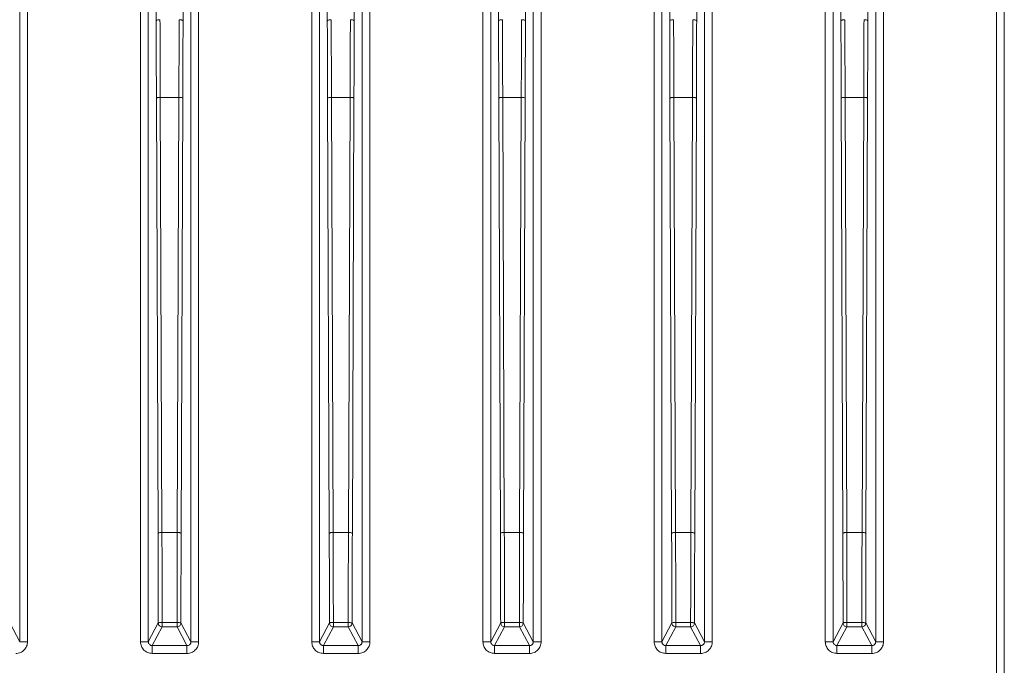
# Model space of a CAD drawing. Header units: millimetres. Extents: x -806 to 2023, y 502 to 1658.
# Tile 46 of 48: x 1770 to 1897, y 1087 to 1170. Entities that reach past the tile are written whole.
import ezdxf

# ---------------------------------------------------------------- set-up
doc = ezdxf.new("R2010")
doc.units = ezdxf.units.MM

# ---------------------------------------------------------------- blocks, each defined once
blk = doc.blocks.new('Drawing View13')
at = {"color": 7, "linetype": 'Continuous', "lineweight": 18}
for p, q in [((388.27, 133.79), (388.27, -18.12)), ((389.27, 133.83), (389.27, -18.12)), ((404.8, -18.12), (404.8, 133.79)), ((410.27, 133.79), (410.27, -18.12)), ((411.27, 133.83), (411.27, -18.12)), ((426.8, -18.12), (426.8, 133.79)), ((432.27, 133.79), (432.27, -18.12)), ((433.27, 133.83), (433.27, -18.12)), ((447.8, -18.12), (447.8, 133.83)), ((448.8, -18.12), (448.8, 133.79)), ((454.27, 133.79), (454.27, -18.12)), ((455.27, 133.83), (455.27, -18.12)), ((470.8, -18.12), (470.8, 133.79)), ((476.27, 133.79), (476.27, -18.12)), ((477.27, 133.83), (477.27, -18.12)), ((491.8, -18.12), (491.8, 133.83)), ((492.8, -18.12), (492.8, 133.79)), ((498.27, 133.79), (498.27, -18.12)), ((499.27, 133.83), (499.27, -18.12)), ((513.8, -79.61), (513.8, 133.83)), ((514.8, -79.61), (514.8, 133.79)), ((405.52, 114.14), (405.8, 61.62)), ((409.27, 61.62), (409.55, 114.14)), ((427.52, 114.14), (427.8, 61.62)), ((431.27, 61.62), (431.55, 114.14)), ((449.52, 114.14), (449.8, 61.62)), ((453.27, 61.62), (453.55, 114.14)), ((471.52, 114.14), (471.8, 61.62)), ((475.27, 61.62), (475.55, 114.14)), ((493.52, 114.14), (493.8, 61.62)), ((497.27, 61.62), (497.55, 114.14)), ((403.8, -18.12), (403.8, 96.49)), ((425.8, -18.12), (425.8, 96.49)), ((469.8, -18.12), (469.8, 96.49)), ((405.84, 51.7), (406.05, -4.2)), ((406.55, -4.07), (406.34, 51.82)), ((406.34, 51.82), (408.73, 51.82)), ((408.73, 51.82), (408.52, -4.07)), ((409.02, -4.2), (409.23, 51.7)), ((427.84, 51.7), (428.05, -4.2)), ((428.55, -4.07), (428.34, 51.82)), ((428.34, 51.82), (430.73, 51.82)), ((430.73, 51.82), (430.52, -4.07)), ((431.02, -4.2), (431.23, 51.7)), ((449.84, 51.7), (450.05, -4.2)), ((450.55, -4.07), (450.34, 51.82)), ((450.34, 51.82), (452.73, 51.82)), ((452.73, 51.82), (452.52, -4.07)), ((453.02, -4.2), (453.23, 51.7)), ((471.84, 51.7), (472.05, -4.2)), ((472.55, -4.07), (472.34, 51.82)), ((472.34, 51.82), (474.73, 51.82)), ((474.73, 51.82), (474.52, -4.07)), ((475.02, -4.2), (475.23, 51.7)), ((493.84, 51.7), (494.05, -4.2)), ((494.55, -4.07), (494.34, 51.82)), ((494.34, 51.82), (496.73, 51.82)), ((496.73, 51.82), (496.52, -4.07)), ((497.02, -4.2), (497.23, 51.7)), ((408.52, -4.07), (406.55, -4.07)), ((430.52, -4.07), (428.55, -4.07)), ((452.52, -4.07), (450.55, -4.07)), ((474.52, -4.07), (472.55, -4.07)), ((496.52, -4.07), (494.55, -4.07)), ((388.27, -18.12), (386.99, -15.71)), ((406.08, -15.71), (404.8, -18.12)), ((405.3, -18.62), (406.58, -16.21)), ((406.58, -15.64), (408.49, -15.64)), ((406.58, -16.21), (408.49, -16.21)), ((408.49, -16.21), (409.77, -18.62)), ((410.27, -18.12), (408.99, -15.71)), ((428.08, -15.71), (426.8, -18.12)), ((427.3, -18.62), (428.58, -16.21)), ((428.58, -15.64), (430.49, -15.64)), ((428.58, -16.21), (430.49, -16.21)), ((430.49, -16.21), (431.77, -18.62)), ((432.27, -18.12), (430.99, -15.71)), ((450.08, -15.71), (448.8, -18.12)), ((449.3, -18.62), (450.58, -16.21)), ((450.58, -15.64), (452.49, -15.64)), ((450.58, -16.21), (452.49, -16.21)), ((452.49, -16.21), (453.77, -18.62)), ((454.27, -18.12), (452.99, -15.71)), ((472.08, -15.71), (470.8, -18.12)), ((471.3, -18.62), (472.58, -16.21)), ((472.58, -15.64), (474.49, -15.64)), ((472.58, -16.21), (474.49, -16.21)), ((474.49, -16.21), (475.77, -18.62)), ((476.27, -18.12), (474.99, -15.71)), ((494.08, -15.71), (492.8, -18.12)), ((493.3, -18.62), (494.58, -16.21)), ((494.58, -15.64), (496.49, -15.64)), ((494.58, -16.21), (496.49, -16.21)), ((496.49, -16.21), (497.77, -18.62)), ((498.27, -18.12), (496.99, -15.71)), ((409.77, -18.62), (405.3, -18.62)), ((431.77, -18.62), (427.3, -18.62)), ((453.77, -18.62), (449.3, -18.62)), ((475.77, -18.62), (471.3, -18.62)), ((497.77, -18.62), (493.3, -18.62)), ((405.3, -19.62), (409.77, -19.62)), ((427.3, -19.62), (431.77, -19.62)), ((449.3, -19.62), (453.77, -19.62)), ((471.3, -19.62), (475.77, -19.62)), ((493.3, -19.62), (497.77, -19.62))]:
    blk.add_line(p, q, dxfattribs=at)
for points in [[(406.3, 61.8), (406.23, 61.79), (406.1, 61.79), (405.94, 61.75), (405.82, 61.69), (405.81, 61.64), (405.8, 61.62)], [(405.8, 61.62), (405.81, 59.99), (405.82, 56.72), (405.84, 53.37), (405.84, 51.7)], [(408.77, 61.8), (408.84, 61.79), (408.97, 61.79), (409.13, 61.75), (409.25, 61.69), (409.26, 61.64), (409.27, 61.62)], [(409.23, 51.7), (409.23, 53.37), (409.25, 56.72), (409.26, 59.99), (409.27, 61.62)], [(428.3, 61.8), (428.23, 61.79), (428.1, 61.79), (427.94, 61.75), (427.82, 61.69), (427.81, 61.64), (427.8, 61.62)], [(427.8, 61.62), (427.81, 59.99), (427.82, 56.72), (427.84, 53.37), (427.84, 51.7)], [(430.77, 61.8), (430.84, 61.79), (430.97, 61.79), (431.13, 61.75), (431.25, 61.69), (431.26, 61.64), (431.27, 61.62)], [(431.23, 51.7), (431.23, 53.37), (431.25, 56.72), (431.26, 59.99), (431.27, 61.62)], [(450.3, 61.8), (450.23, 61.79), (450.1, 61.79), (449.94, 61.75), (449.82, 61.69), (449.81, 61.64), (449.8, 61.62)], [(449.8, 61.62), (449.81, 59.99), (449.82, 56.72), (449.84, 53.37), (449.84, 51.7)], [(452.77, 61.8), (452.84, 61.79), (452.97, 61.79), (453.13, 61.75), (453.25, 61.69), (453.26, 61.64), (453.27, 61.62)], [(453.23, 51.7), (453.23, 53.37), (453.25, 56.72), (453.26, 59.99), (453.27, 61.62)], [(472.3, 61.8), (472.23, 61.79), (472.1, 61.79), (471.94, 61.75), (471.82, 61.69), (471.81, 61.64), (471.8, 61.62)], [(471.8, 61.62), (471.81, 59.99), (471.82, 56.72), (471.84, 53.37), (471.84, 51.7)], [(474.77, 61.8), (474.84, 61.79), (474.97, 61.79), (475.13, 61.75), (475.25, 61.69), (475.26, 61.64), (475.27, 61.62)], [(475.23, 51.7), (475.23, 53.37), (475.25, 56.72), (475.26, 59.99), (475.27, 61.62)], [(494.3, 61.8), (494.23, 61.79), (494.1, 61.79), (493.94, 61.75), (493.82, 61.69), (493.81, 61.64), (493.8, 61.62)], [(493.8, 61.62), (493.81, 59.99), (493.82, 56.72), (493.84, 53.37), (493.84, 51.7)], [(496.77, 61.8), (496.84, 61.79), (496.97, 61.79), (497.13, 61.75), (497.25, 61.69), (497.26, 61.64), (497.27, 61.62)], [(497.23, 51.7), (497.23, 53.37), (497.25, 56.72), (497.26, 59.99), (497.27, 61.62)], [(406.34, 51.82), (406.28, 51.82), (406.15, 51.82), (405.98, 51.79), (405.87, 51.75), (405.85, 51.71), (405.84, 51.7)], [(408.73, 51.82), (408.79, 51.82), (408.92, 51.82), (409.08, 51.79), (409.2, 51.75), (409.22, 51.71), (409.23, 51.7)], [(428.34, 51.82), (428.28, 51.82), (428.15, 51.82), (427.98, 51.79), (427.87, 51.75), (427.85, 51.71), (427.84, 51.7)], [(430.73, 51.82), (430.79, 51.82), (430.92, 51.82), (431.08, 51.79), (431.2, 51.75), (431.22, 51.71), (431.23, 51.7)], [(450.34, 51.82), (450.28, 51.82), (450.15, 51.82), (449.98, 51.79), (449.87, 51.75), (449.85, 51.71), (449.84, 51.7)], [(452.73, 51.82), (452.79, 51.82), (452.92, 51.82), (453.08, 51.79), (453.2, 51.75), (453.22, 51.71), (453.23, 51.7)], [(472.34, 51.82), (472.28, 51.82), (472.15, 51.82), (471.98, 51.79), (471.87, 51.75), (471.85, 51.71), (471.84, 51.7)], [(474.73, 51.82), (474.79, 51.82), (474.92, 51.82), (475.08, 51.79), (475.2, 51.75), (475.22, 51.71), (475.23, 51.7)], [(494.34, 51.82), (494.28, 51.82), (494.15, 51.82), (493.98, 51.79), (493.87, 51.75), (493.85, 51.71), (493.84, 51.7)], [(496.73, 51.82), (496.79, 51.82), (496.92, 51.82), (497.08, 51.79), (497.2, 51.75), (497.22, 51.71), (497.23, 51.7)], [(406.55, -4.07), (406.49, -4.08), (406.36, -4.08), (406.19, -4.11), (406.08, -4.15), (406.06, -4.18), (406.05, -4.2)], [(406.05, -4.2), (406.06, -6.1), (406.07, -9.91), (406.08, -13.78), (406.08, -15.71)], [(408.52, -4.07), (408.58, -4.08), (408.71, -4.08), (408.88, -4.11), (408.99, -4.15), (409.01, -4.18), (409.02, -4.2)], [(408.99, -15.71), (408.99, -13.78), (409, -9.91), (409.01, -6.1), (409.02, -4.2)], [(428.55, -4.07), (428.49, -4.08), (428.36, -4.08), (428.19, -4.11), (428.08, -4.15), (428.06, -4.18), (428.05, -4.2)], [(428.05, -4.2), (428.06, -6.1), (428.07, -9.91), (428.08, -13.78), (428.08, -15.71)], [(430.52, -4.07), (430.58, -4.08), (430.71, -4.08), (430.88, -4.11), (430.99, -4.15), (431.01, -4.18), (431.02, -4.2)], [(430.99, -15.71), (430.99, -13.78), (431, -9.91), (431.01, -6.1), (431.02, -4.2)], [(450.55, -4.07), (450.49, -4.08), (450.36, -4.08), (450.19, -4.11), (450.08, -4.15), (450.06, -4.18), (450.05, -4.2)], [(450.05, -4.2), (450.06, -6.1), (450.07, -9.91), (450.08, -13.78), (450.08, -15.71)], [(452.52, -4.07), (452.58, -4.08), (452.71, -4.08), (452.88, -4.11), (452.99, -4.15), (453.01, -4.18), (453.02, -4.2)], [(452.99, -15.71), (452.99, -13.78), (453, -9.91), (453.01, -6.1), (453.02, -4.2)], [(472.55, -4.07), (472.49, -4.08), (472.36, -4.08), (472.19, -4.11), (472.08, -4.15), (472.06, -4.18), (472.05, -4.2)], [(472.05, -4.2), (472.06, -6.1), (472.07, -9.91), (472.08, -13.78), (472.08, -15.71)], [(474.52, -4.07), (474.58, -4.08), (474.71, -4.08), (474.88, -4.11), (474.99, -4.15), (475.01, -4.18), (475.02, -4.2)], [(474.99, -15.71), (474.99, -13.78), (475, -9.91), (475.01, -6.1), (475.02, -4.2)], [(494.55, -4.07), (494.49, -4.08), (494.36, -4.08), (494.19, -4.11), (494.08, -4.15), (494.06, -4.18), (494.05, -4.2)], [(494.05, -4.2), (494.06, -6.1), (494.07, -9.91), (494.08, -13.78), (494.08, -15.71)], [(496.52, -4.07), (496.58, -4.08), (496.71, -4.08), (496.88, -4.11), (496.99, -4.15), (497.01, -4.18), (497.02, -4.2)], [(496.99, -15.71), (496.99, -13.78), (497, -9.91), (497.01, -6.1), (497.02, -4.2)], [(406.08, -15.71), (406.09, -15.71), (406.11, -15.69), (406.22, -15.66), (406.39, -15.65), (406.52, -15.65), (406.58, -15.64)], [(406.58, -16.21), (406.52, -16.21), (406.39, -16.19), (406.22, -16.08), (406.11, -15.91), (406.09, -15.78), (406.08, -15.71)], [(406.58, -16.02), (406.58, -15.99), (406.58, -15.94), (406.58, -15.84), (406.58, -15.74), (406.58, -15.68), (406.58, -15.64)], [(408.49, -15.64), (408.49, -15.68), (408.49, -15.75), (408.49, -15.85), (408.49, -15.94), (408.49, -16.03), (408.49, -16.1), (408.49, -16.16), (408.49, -16.2), (408.49, -16.21), (408.49, -16.21)], [(408.99, -15.71), (408.98, -15.78), (408.96, -15.91), (408.85, -16.08), (408.68, -16.19), (408.55, -16.21), (408.49, -16.21)], [(428.08, -15.71), (428.09, -15.71), (428.11, -15.69), (428.22, -15.66), (428.39, -15.65), (428.52, -15.65), (428.58, -15.64)], [(428.58, -16.21), (428.52, -16.21), (428.39, -16.19), (428.22, -16.08), (428.11, -15.91), (428.09, -15.78), (428.08, -15.71)], [(428.58, -16.02), (428.58, -15.99), (428.58, -15.94), (428.58, -15.84), (428.58, -15.74), (428.58, -15.68), (428.58, -15.64)], [(430.49, -15.64), (430.49, -15.68), (430.49, -15.75), (430.49, -15.85), (430.49, -15.94), (430.49, -16.03), (430.49, -16.1), (430.49, -16.16), (430.49, -16.2), (430.49, -16.21), (430.49, -16.21)], [(430.99, -15.71), (430.98, -15.78), (430.96, -15.91), (430.85, -16.08), (430.68, -16.19), (430.55, -16.21), (430.49, -16.21)], [(450.08, -15.71), (450.09, -15.71), (450.11, -15.69), (450.22, -15.66), (450.39, -15.65), (450.52, -15.65), (450.58, -15.64)], [(450.58, -16.21), (450.52, -16.21), (450.39, -16.19), (450.22, -16.08), (450.11, -15.91), (450.09, -15.78), (450.08, -15.71)], [(450.58, -16.02), (450.58, -15.99), (450.58, -15.94), (450.58, -15.84), (450.58, -15.74), (450.58, -15.68), (450.58, -15.64)], [(452.49, -15.64), (452.49, -15.68), (452.49, -15.75), (452.49, -15.85), (452.49, -15.94), (452.49, -16.03), (452.49, -16.1), (452.49, -16.16), (452.49, -16.2), (452.49, -16.21), (452.49, -16.21)], [(452.99, -15.71), (452.98, -15.78), (452.96, -15.91), (452.85, -16.08), (452.68, -16.19), (452.55, -16.21), (452.49, -16.21)], [(472.08, -15.71), (472.09, -15.71), (472.11, -15.69), (472.22, -15.66), (472.39, -15.65), (472.52, -15.65), (472.58, -15.64)], [(472.58, -16.21), (472.52, -16.21), (472.39, -16.19), (472.22, -16.08), (472.11, -15.91), (472.09, -15.78), (472.08, -15.71)], [(472.58, -16.02), (472.58, -15.99), (472.58, -15.94), (472.58, -15.84), (472.58, -15.74), (472.58, -15.68), (472.58, -15.64)], [(474.49, -15.64), (474.49, -15.68), (474.49, -15.75), (474.49, -15.85), (474.49, -15.94), (474.49, -16.03), (474.49, -16.1), (474.49, -16.16), (474.49, -16.2), (474.49, -16.21), (474.49, -16.21)], [(474.99, -15.71), (474.98, -15.78), (474.96, -15.91), (474.85, -16.08), (474.68, -16.19), (474.55, -16.21), (474.49, -16.21)], [(494.08, -15.71), (494.09, -15.71), (494.11, -15.69), (494.22, -15.66), (494.39, -15.65), (494.52, -15.65), (494.58, -15.64)], [(494.58, -16.21), (494.52, -16.21), (494.39, -16.19), (494.22, -16.08), (494.11, -15.91), (494.09, -15.78), (494.08, -15.71)], [(494.58, -16.02), (494.58, -15.99), (494.58, -15.94), (494.58, -15.84), (494.58, -15.74), (494.58, -15.68), (494.58, -15.64)], [(496.49, -15.64), (496.49, -15.68), (496.49, -15.75), (496.49, -15.85), (496.49, -15.94), (496.49, -16.03), (496.49, -16.1), (496.49, -16.16), (496.49, -16.2), (496.49, -16.21), (496.49, -16.21)], [(496.99, -15.71), (496.98, -15.78), (496.96, -15.91), (496.85, -16.08), (496.68, -16.19), (496.55, -16.21), (496.49, -16.21)], [(389.27, -18.12), (389.14, -18.12), (388.88, -18.12), (388.55, -18.12), (388.32, -18.12), (388.29, -18.12), (388.27, -18.12)], [(404.8, -18.12), (404.78, -18.12), (404.75, -18.12), (404.52, -18.12), (404.19, -18.12), (403.93, -18.12), (403.8, -18.12)], [(405.3, -18.62), (405.3, -18.64), (405.3, -18.68), (405.3, -18.91), (405.3, -19.24), (405.3, -19.49), (405.3, -19.62)], [(409.77, -19.62), (409.77, -19.49), (409.77, -19.24), (409.77, -18.91), (409.77, -18.68), (409.77, -18.64), (409.77, -18.62)], [(411.27, -18.12), (411.14, -18.12), (410.88, -18.12), (410.55, -18.12), (410.32, -18.12), (410.29, -18.12), (410.27, -18.12)], [(426.8, -18.12), (426.78, -18.12), (426.75, -18.12), (426.52, -18.12), (426.19, -18.12), (425.93, -18.12), (425.8, -18.12)], [(427.3, -18.62), (427.3, -18.64), (427.3, -18.68), (427.3, -18.91), (427.3, -19.24), (427.3, -19.49), (427.3, -19.62)], [(431.77, -19.62), (431.77, -19.49), (431.77, -19.24), (431.77, -18.91), (431.77, -18.68), (431.77, -18.64), (431.77, -18.62)], [(433.27, -18.12), (433.14, -18.12), (432.88, -18.12), (432.55, -18.12), (432.32, -18.12), (432.29, -18.12), (432.27, -18.12)], [(448.8, -18.12), (448.78, -18.12), (448.75, -18.12), (448.52, -18.12), (448.19, -18.12), (447.93, -18.12), (447.8, -18.12)], [(449.3, -18.62), (449.3, -18.64), (449.3, -18.68), (449.3, -18.91), (449.3, -19.24), (449.3, -19.49), (449.3, -19.62)], [(453.77, -19.62), (453.77, -19.49), (453.77, -19.24), (453.77, -18.91), (453.77, -18.68), (453.77, -18.64), (453.77, -18.62)], [(455.27, -18.12), (455.14, -18.12), (454.88, -18.12), (454.55, -18.12), (454.32, -18.12), (454.29, -18.12), (454.27, -18.12)], [(470.8, -18.12), (470.78, -18.12), (470.75, -18.12), (470.52, -18.12), (470.19, -18.12), (469.93, -18.12), (469.8, -18.12)], [(471.3, -18.62), (471.3, -18.64), (471.3, -18.68), (471.3, -18.91), (471.3, -19.24), (471.3, -19.49), (471.3, -19.62)], [(475.77, -19.62), (475.77, -19.49), (475.77, -19.24), (475.77, -18.91), (475.77, -18.68), (475.77, -18.64), (475.77, -18.62)], [(477.27, -18.12), (477.14, -18.12), (476.88, -18.12), (476.55, -18.12), (476.32, -18.12), (476.29, -18.12), (476.27, -18.12)], [(492.8, -18.12), (492.78, -18.12), (492.75, -18.12), (492.52, -18.12), (492.19, -18.12), (491.93, -18.12), (491.8, -18.12)], [(493.3, -18.62), (493.3, -18.64), (493.3, -18.68), (493.3, -18.91), (493.3, -19.24), (493.3, -19.49), (493.3, -19.62)], [(497.77, -19.62), (497.77, -19.49), (497.77, -19.24), (497.77, -18.91), (497.77, -18.68), (497.77, -18.64), (497.77, -18.62)], [(499.27, -18.12), (499.14, -18.12), (498.88, -18.12), (498.55, -18.12), (498.32, -18.12), (498.29, -18.12), (498.27, -18.12)]]:
    blk.add_open_spline(points, degree=3, dxfattribs=at)
for points, knots in [([(406.34, 51.82), (406.34, 53.51), (406.32, 56.87), (406.31, 60.16), (406.3, 61.8)], [0, 0, 0, 0, 0.5, 1, 1, 1, 1]), ([(408.77, 61.8), (408.76, 60.16), (408.75, 56.87), (408.73, 53.51), (408.73, 51.82)], [0, 0, 0, 0, 0.5, 1, 1, 1, 1]), ([(428.34, 51.82), (428.34, 53.51), (428.32, 56.87), (428.31, 60.16), (428.3, 61.8)], [0, 0, 0, 0, 0.5, 1, 1, 1, 1]), ([(430.77, 61.8), (430.76, 60.16), (430.75, 56.87), (430.73, 53.51), (430.73, 51.82)], [0, 0, 0, 0, 0.5, 1, 1, 1, 1]), ([(450.34, 51.82), (450.34, 53.51), (450.32, 56.87), (450.31, 60.16), (450.3, 61.8)], [0, 0, 0, 0, 0.5, 1, 1, 1, 1]), ([(452.77, 61.8), (452.76, 60.16), (452.75, 56.87), (452.73, 53.51), (452.73, 51.82)], [0, 0, 0, 0, 0.5, 1, 1, 1, 1]), ([(472.34, 51.82), (472.34, 53.51), (472.32, 56.87), (472.31, 60.16), (472.3, 61.8)], [0, 0, 0, 0, 0.5, 1, 1, 1, 1]), ([(474.77, 61.8), (474.76, 60.16), (474.75, 56.87), (474.73, 53.51), (474.73, 51.82)], [0, 0, 0, 0, 0.5, 1, 1, 1, 1]), ([(494.34, 51.82), (494.34, 53.51), (494.32, 56.87), (494.31, 60.16), (494.3, 61.8)], [0, 0, 0, 0, 0.5, 1, 1, 1, 1]), ([(496.77, 61.8), (496.76, 60.16), (496.75, 56.87), (496.73, 53.51), (496.73, 51.82)], [0, 0, 0, 0, 0.5, 1, 1, 1, 1]), ([(406.58, -15.64), (406.58, -15.52), (406.58, -15.16), (406.58, -14.33), (406.58, -13.51), (406.57, -12.88), (406.57, -12.73), (406.57, -12.68), (406.57, -12.67), (406.57, -12.67), (406.57, -11.72), (406.57, -9.84), (406.57, -7.9), (406.56, -6.45), (406.56, -5.46), (406.55, -4.53), (406.55, -4.07)], [0, 0, 0, 0, 0.032704, 0.091257, 0.213361, 0.244211, 0.252086, 0.254136, 0.254689, 0.254847, 0.254927, 0.5, 0.740696, 0.757394, 0.880005, 1, 1, 1, 1]), ([(408.52, -4.07), (408.51, -5.98), (408.5, -8.81), (408.5, -11.85), (408.5, -13.32), (408.49, -14.34), (408.49, -15.17), (408.49, -15.64)], [0, 0, 0, 0, 0.499968, 0.7377177, 0.7870787, 0.8790854, 1, 1, 1, 1]), ([(428.58, -15.64), (428.58, -15.52), (428.58, -15.16), (428.58, -14.33), (428.58, -13.51), (428.57, -12.88), (428.57, -12.73), (428.57, -12.68), (428.57, -12.67), (428.57, -12.67), (428.57, -11.72), (428.57, -9.84), (428.57, -7.9), (428.56, -6.45), (428.56, -5.46), (428.55, -4.53), (428.55, -4.07)], [0, 0, 0, 0, 0.032711, 0.091254, 0.213353, 0.244206, 0.252083, 0.254134, 0.254688, 0.254847, 0.254927, 0.5, 0.740696, 0.757393, 0.880005, 1, 1, 1, 1]), ([(430.52, -4.07), (430.51, -5.98), (430.5, -8.81), (430.5, -11.85), (430.5, -13.32), (430.49, -14.34), (430.49, -15.17), (430.49, -15.64)], [0, 0, 0, 0, 0.499968, 0.737718, 0.787079, 0.879085, 1, 1, 1, 1]), ([(450.58, -15.64), (450.58, -15.52), (450.58, -15.16), (450.58, -14.33), (450.58, -13.51), (450.57, -12.88), (450.57, -12.73), (450.57, -12.68), (450.57, -12.67), (450.57, -12.67), (450.57, -11.72), (450.57, -9.84), (450.57, -7.9), (450.56, -6.45), (450.56, -5.46), (450.55, -4.53), (450.55, -4.07)], [0, 0, 0, 0, 0.032704, 0.091257, 0.213361, 0.244211, 0.252086, 0.254136, 0.254689, 0.254847, 0.254927, 0.5, 0.740696, 0.757394, 0.880005, 1, 1, 1, 1]), ([(452.52, -4.07), (452.51, -5.98), (452.5, -8.81), (452.5, -11.85), (452.5, -13.32), (452.49, -14.34), (452.49, -15.17), (452.49, -15.64)], [0, 0, 0, 0, 0.499968, 0.737718, 0.787079, 0.879085, 1, 1, 1, 1]), ([(472.58, -15.64), (472.58, -15.52), (472.58, -15.16), (472.58, -14.33), (472.58, -13.51), (472.57, -12.88), (472.57, -12.73), (472.57, -12.68), (472.57, -12.67), (472.57, -12.67), (472.57, -11.72), (472.57, -9.84), (472.57, -7.9), (472.56, -6.45), (472.56, -5.46), (472.55, -4.53), (472.55, -4.07)], [0, 0, 0, 0, 0.032711, 0.091254, 0.213353, 0.244206, 0.252083, 0.254134, 0.254688, 0.254847, 0.254927, 0.5, 0.740696, 0.757393, 0.880005, 1, 1, 1, 1]), ([(474.52, -4.07), (474.51, -5.98), (474.5, -8.81), (474.5, -11.85), (474.5, -13.32), (474.49, -14.34), (474.49, -15.17), (474.49, -15.64)], [0, 0, 0, 0, 0.499968, 0.737718, 0.787079, 0.879085, 1, 1, 1, 1]), ([(494.58, -15.64), (494.58, -15.52), (494.58, -15.16), (494.58, -14.33), (494.58, -13.51), (494.57, -12.88), (494.57, -12.73), (494.57, -12.68), (494.57, -12.67), (494.57, -12.67), (494.57, -11.72), (494.57, -9.84), (494.57, -7.9), (494.56, -6.45), (494.56, -5.46), (494.55, -4.53), (494.55, -4.07)], [0, 0, 0, 0, 0.0327114, 0.0912544, 0.213353, 0.2442057, 0.2520829, 0.2541341, 0.2546879, 0.2548469, 0.2549272, 0.5000001, 0.7406962, 0.7573934, 0.8800051, 1, 1, 1, 1]), ([(496.52, -4.07), (496.51, -5.98), (496.5, -8.81), (496.5, -11.85), (496.5, -13.32), (496.49, -14.34), (496.49, -15.17), (496.49, -15.64)], [0, 0, 0, 0, 0.499968, 0.737718, 0.787079, 0.879085, 1, 1, 1, 1]), ([(406.58, -16.21), (406.58, -16.21), (406.58, -16.2), (406.58, -16.17), (406.58, -16.11), (406.58, -16.06), (406.58, -16.02), (406.58, -16.02)], [0, 0, 0, 0, 0.236604, 0.473208, 0.709811, 0.946415, 1, 1, 1, 1]), ([(408.49, -15.64), (408.55, -15.65), (408.68, -15.65), (408.79, -15.66), (408.84, -15.67), (408.84, -15.67)], [0, 0, 0, 0, 0.491208, 0.982416, 1, 1, 1, 1]), ([(408.84, -15.67), (408.88, -15.67), (408.96, -15.69), (408.98, -15.71), (408.99, -15.71)], [0, 0, 0, 0, 0.491056, 1, 1, 1, 1]), ([(428.58, -16.21), (428.58, -16.21), (428.58, -16.2), (428.58, -16.17), (428.58, -16.11), (428.58, -16.06), (428.58, -16.02), (428.58, -16.02)], [0, 0, 0, 0, 0.236604, 0.473208, 0.709811, 0.946415, 1, 1, 1, 1]), ([(430.49, -15.64), (430.55, -15.65), (430.68, -15.65), (430.79, -15.66), (430.84, -15.67), (430.84, -15.67)], [0, 0, 0, 0, 0.491208, 0.982416, 1, 1, 1, 1]), ([(430.84, -15.67), (430.88, -15.67), (430.96, -15.69), (430.98, -15.71), (430.99, -15.71)], [0, 0, 0, 0, 0.491056, 1, 1, 1, 1]), ([(450.58, -16.21), (450.58, -16.21), (450.58, -16.2), (450.58, -16.17), (450.58, -16.11), (450.58, -16.06), (450.58, -16.02), (450.58, -16.02)], [0, 0, 0, 0, 0.236604, 0.473208, 0.709811, 0.946415, 1, 1, 1, 1]), ([(452.49, -15.64), (452.55, -15.65), (452.68, -15.65), (452.79, -15.66), (452.84, -15.67), (452.84, -15.67)], [0, 0, 0, 0, 0.491208, 0.982416, 1, 1, 1, 1]), ([(452.84, -15.67), (452.88, -15.67), (452.96, -15.69), (452.98, -15.71), (452.99, -15.71)], [0, 0, 0, 0, 0.491056, 1, 1, 1, 1]), ([(472.58, -16.21), (472.58, -16.21), (472.58, -16.2), (472.58, -16.17), (472.58, -16.11), (472.58, -16.06), (472.58, -16.02), (472.58, -16.02)], [0, 0, 0, 0, 0.236604, 0.473208, 0.709811, 0.946415, 1, 1, 1, 1]), ([(474.49, -15.64), (474.55, -15.65), (474.68, -15.65), (474.79, -15.66), (474.84, -15.67), (474.84, -15.67)], [0, 0, 0, 0, 0.491208, 0.982416, 1, 1, 1, 1]), ([(474.84, -15.67), (474.88, -15.67), (474.96, -15.69), (474.98, -15.71), (474.99, -15.71)], [0, 0, 0, 0, 0.491056, 1, 1, 1, 1]), ([(494.58, -16.21), (494.58, -16.21), (494.58, -16.2), (494.58, -16.17), (494.58, -16.11), (494.58, -16.06), (494.58, -16.02), (494.58, -16.02)], [0, 0, 0, 0, 0.236604, 0.473208, 0.709811, 0.946415, 1, 1, 1, 1]), ([(496.49, -15.64), (496.55, -15.65), (496.68, -15.65), (496.79, -15.66), (496.84, -15.67), (496.84, -15.67)], [0, 0, 0, 0, 0.491208, 0.982416, 1, 1, 1, 1]), ([(496.84, -15.67), (496.88, -15.67), (496.96, -15.69), (496.98, -15.71), (496.99, -15.71)], [0, 0, 0, 0, 0.491056, 1, 1, 1, 1]), ([(387.77, -19.62), (387.87, -19.62), (388.08, -19.61), (388.46, -19.48), (388.87, -19.2), (389.14, -18.78), (389.26, -18.41), (389.27, -18.22), (389.27, -18.12)], [0, 0, 0, 0, 0.131411, 0.260689, 0.504603, 0.760322, 0.880169, 1, 1, 1, 1]), ([(403.8, -18.12), (403.82, -18.32), (403.87, -18.71), (404.21, -19.21), (404.71, -19.56), (405.1, -19.6), (405.3, -19.62)], [0, 0, 0, 0, 0.249568, 0.499513, 0.749692, 1, 1, 1, 1]), ([(404.8, -18.12), (404.8, -18.16), (404.81, -18.23), (404.85, -18.35), (404.94, -18.48), (405.07, -18.57), (405.19, -18.62), (405.26, -18.62), (405.3, -18.62)], [0, 0, 0, 0, 0.135554, 0.264331, 0.500595, 0.727972, 0.858513, 1, 1, 1, 1]), ([(409.77, -18.62), (409.83, -18.62), (409.96, -18.6), (410.09, -18.51), (410.18, -18.42), (410.23, -18.33), (410.26, -18.23), (410.27, -18.16), (410.27, -18.12)], [0, 0, 0, 0, 0.233386, 0.4772483, 0.603803, 0.733097, 0.865155, 1, 1, 1, 1]), ([(409.77, -19.62), (409.87, -19.62), (410.08, -19.61), (410.46, -19.48), (410.87, -19.2), (411.14, -18.78), (411.26, -18.41), (411.27, -18.22), (411.27, -18.12)], [0, 0, 0, 0, 0.131411, 0.260689, 0.504603, 0.760322, 0.880169, 1, 1, 1, 1]), ([(425.8, -18.12), (425.82, -18.32), (425.87, -18.71), (426.21, -19.21), (426.71, -19.56), (427.1, -19.6), (427.3, -19.62)], [0, 0, 0, 0, 0.249568, 0.499513, 0.749692, 1, 1, 1, 1]), ([(426.8, -18.12), (426.8, -18.16), (426.81, -18.23), (426.85, -18.35), (426.94, -18.48), (427.07, -18.57), (427.19, -18.62), (427.26, -18.62), (427.3, -18.62)], [0, 0, 0, 0, 0.135554, 0.264331, 0.500595, 0.727972, 0.858513, 1, 1, 1, 1]), ([(431.77, -18.62), (431.83, -18.62), (431.96, -18.6), (432.09, -18.51), (432.18, -18.42), (432.23, -18.33), (432.26, -18.23), (432.27, -18.16), (432.27, -18.12)], [0, 0, 0, 0, 0.233386, 0.477248, 0.603803, 0.733097, 0.865155, 1, 1, 1, 1]), ([(431.77, -19.62), (431.87, -19.62), (432.08, -19.61), (432.46, -19.48), (432.87, -19.2), (433.14, -18.78), (433.26, -18.41), (433.27, -18.22), (433.27, -18.12)], [0, 0, 0, 0, 0.131411, 0.260689, 0.504603, 0.760322, 0.880169, 1, 1, 1, 1]), ([(447.8, -18.12), (447.82, -18.32), (447.87, -18.71), (448.21, -19.21), (448.71, -19.56), (449.1, -19.6), (449.3, -19.62)], [0, 0, 0, 0, 0.249568, 0.499513, 0.749692, 1, 1, 1, 1]), ([(448.8, -18.12), (448.8, -18.16), (448.81, -18.23), (448.85, -18.35), (448.94, -18.48), (449.07, -18.57), (449.19, -18.62), (449.26, -18.62), (449.3, -18.62)], [0, 0, 0, 0, 0.135554, 0.264331, 0.500595, 0.727972, 0.858513, 1, 1, 1, 1]), ([(453.77, -18.62), (453.83, -18.62), (453.96, -18.6), (454.09, -18.51), (454.18, -18.42), (454.23, -18.33), (454.26, -18.23), (454.27, -18.16), (454.27, -18.12)], [0, 0, 0, 0, 0.233386, 0.4772483, 0.603803, 0.733097, 0.865155, 1, 1, 1, 1]), ([(453.77, -19.62), (453.87, -19.62), (454.08, -19.61), (454.46, -19.48), (454.87, -19.2), (455.14, -18.78), (455.26, -18.41), (455.27, -18.22), (455.27, -18.12)], [0, 0, 0, 0, 0.131411, 0.260689, 0.504603, 0.760322, 0.880169, 1, 1, 1, 1]), ([(469.8, -18.12), (469.82, -18.32), (469.87, -18.71), (470.21, -19.21), (470.71, -19.56), (471.1, -19.6), (471.3, -19.62)], [0, 0, 0, 0, 0.249568, 0.499513, 0.749692, 1, 1, 1, 1]), ([(470.8, -18.12), (470.8, -18.16), (470.81, -18.23), (470.85, -18.35), (470.94, -18.48), (471.07, -18.57), (471.19, -18.62), (471.26, -18.62), (471.3, -18.62)], [0, 0, 0, 0, 0.1355537, 0.2643307, 0.5005948, 0.7279725, 0.8585127, 1, 1, 1, 1]), ([(475.77, -18.62), (475.83, -18.62), (475.96, -18.6), (476.09, -18.51), (476.18, -18.42), (476.23, -18.33), (476.26, -18.23), (476.27, -18.16), (476.27, -18.12)], [0, 0, 0, 0, 0.233386, 0.477248, 0.603803, 0.733097, 0.865155, 1, 1, 1, 1]), ([(475.77, -19.62), (475.87, -19.62), (476.08, -19.61), (476.46, -19.48), (476.87, -19.2), (477.14, -18.78), (477.26, -18.41), (477.27, -18.22), (477.27, -18.12)], [0, 0, 0, 0, 0.131411, 0.260689, 0.504603, 0.760322, 0.880169, 1, 1, 1, 1]), ([(491.8, -18.12), (491.82, -18.32), (491.87, -18.71), (492.21, -19.21), (492.71, -19.56), (493.1, -19.6), (493.3, -19.62)], [0, 0, 0, 0, 0.249568, 0.499513, 0.749692, 1, 1, 1, 1]), ([(492.8, -18.12), (492.8, -18.16), (492.81, -18.23), (492.85, -18.35), (492.94, -18.48), (493.07, -18.57), (493.19, -18.62), (493.26, -18.62), (493.3, -18.62)], [0, 0, 0, 0, 0.135554, 0.264331, 0.500595, 0.727972, 0.858513, 1, 1, 1, 1]), ([(497.77, -18.62), (497.83, -18.62), (497.96, -18.6), (498.09, -18.51), (498.18, -18.42), (498.23, -18.33), (498.26, -18.23), (498.27, -18.16), (498.27, -18.12)], [0, 0, 0, 0, 0.233386, 0.477248, 0.603803, 0.733097, 0.865155, 1, 1, 1, 1]), ([(497.77, -19.62), (497.87, -19.62), (498.08, -19.61), (498.46, -19.48), (498.87, -19.2), (499.14, -18.78), (499.26, -18.41), (499.27, -18.22), (499.27, -18.12)], [0, 0, 0, 0, 0.131411, 0.260689, 0.504603, 0.760322, 0.880169, 1, 1, 1, 1])]:
    blk.add_open_spline(points, degree=3, knots=knots, dxfattribs=at)

msp = doc.modelspace()

# ---------------------------------------------------------------- block references
at = {"color": 7, "linetype": 'Continuous', "lineweight": 18}
msp.add_blockref('Drawing View13', (1381.85, 1108.51), dxfattribs=at)

doc.saveas('drawing.dxf')
